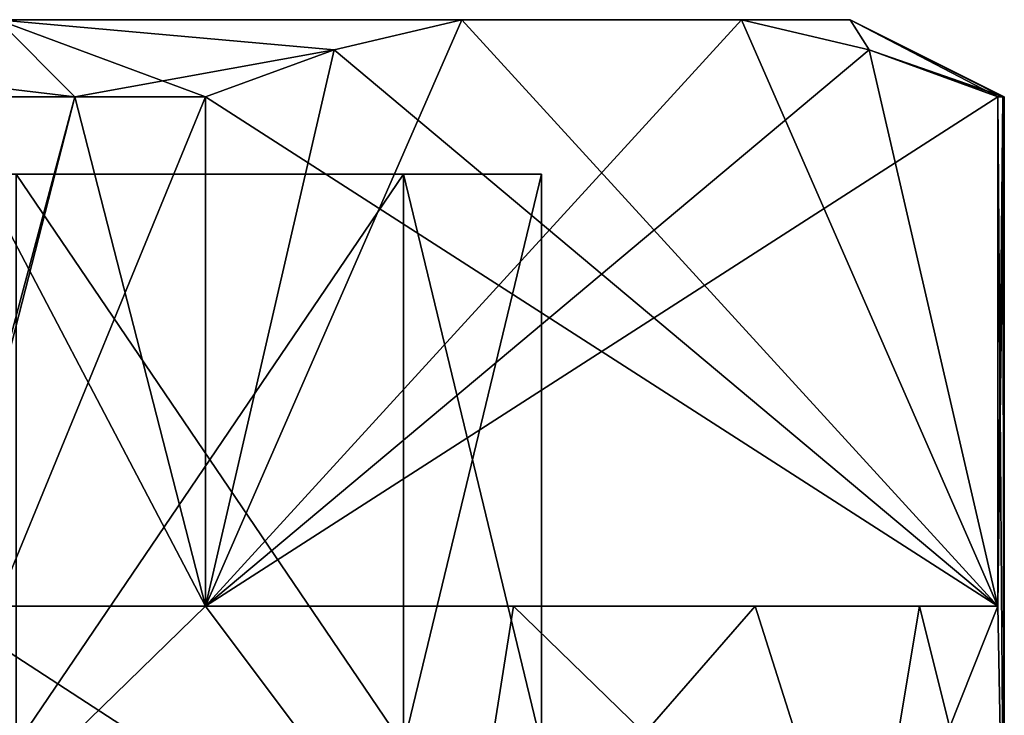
# Model space of a CAD drawing. Extents: x -54 to 446, y -6 to 1844.
# Tile 169 of 196: x 55.67 to 62.05, y 1761.49 to 1766. Entities that reach past the tile are written whole.
import ezdxf

# ---------------------------------------------------------------- set-up
doc = ezdxf.new("R2010")
doc.units = 0
doc.header["$LTSCALE"] = 52.148148
for name, color, linetype in [('683', 7, 'CONTINUOUS'), ('684', 7, 'CONTINUOUS'), ('685', 7, 'CONTINUOUS'), ('688', 7, 'CONTINUOUS'), ('689', 7, 'CONTINUOUS'), ('691', 7, 'CONTINUOUS'), ('692', 7, 'CONTINUOUS'), ('698', 7, 'CONTINUOUS'), ('700', 7, 'CONTINUOUS'), ('701', 7, 'CONTINUOUS')]:
    doc.layers.add(name, color=color, linetype=linetype)

msp = doc.modelspace()

# ---------------------------------------------------------------- linework, layer by layer
at = {"layer": '683', "color": 7, "linetype": 'CONTINUOUS'}
for points in [[(55.1374, 1765.5, 10.9), (55.1374, 1762.2, 10.9), (56.871, 1762.2, 9.8991), (55.1374, 1765.5, 10.9)], [(56.025, 1765.5, 10.4356), (55.1374, 1765.5, 10.9), (56.871, 1762.2, 9.8991), (56.025, 1765.5, 10.4356)], [(56.871, 1765.5, 9.8991), (56.025, 1765.5, 10.4356), (56.871, 1762.2, 9.8991), (56.871, 1765.5, 9.8991)], [(62.0084, 1762.2, 1.0009), (62.05, 1760), (62.0084, 1765.5, 1.0009), (62.0084, 1762.2, 1.0009)], [(62.0084, 1765.5, 1.0009), (62.05, 1760), (62.0396, 1765.5, 0.5009), (62.0084, 1765.5, 1.0009)], [(62.05, 1760), (62.05, 1765.5), (62.0396, 1765.5, 0.5009), (62.05, 1760)], [(54.6113, 1760, 11.1327), (58.5206, 1760, 8.5206), (55.1374, 1762.2, 10.9), (54.6113, 1760, 11.1327)], [(55.1374, 1762.2, 10.9), (58.5206, 1760, 8.5206), (56.871, 1762.2, 9.8991), (55.1374, 1762.2, 10.9)], [(56.871, 1762.2, 9.8991), (58.5206, 1760, 8.5206), (58.8675, 1762.2, 8.1591), (56.871, 1762.2, 9.8991)], [(58.5206, 1760, 8.5206), (61.1327, 1760, 4.6113), (58.8675, 1762.2, 8.1591), (58.5206, 1760, 8.5206)], [(58.8675, 1762.2, 8.1591), (61.1327, 1760, 4.6113), (60.4356, 1762.2, 6.025), (58.8675, 1762.2, 8.1591)], [(60.4356, 1762.2, 6.025), (61.1327, 1760, 4.6113), (61.4997, 1762.2, 3.5999), (60.4356, 1762.2, 6.025)], [(61.1327, 1760, 4.6113), (62.05, 1760), (61.4997, 1762.2, 3.5999), (61.1327, 1760, 4.6113)], [(61.4997, 1762.2, 3.5999), (62.05, 1760), (62.0084, 1762.2, 1.0009), (61.4997, 1762.2, 3.5999)]]:
    msp.add_3dface(points, dxfattribs=at)
at = {"layer": '684', "color": 7, "linetype": 'CONTINUOUS'}
for points in [[(55.525, 1766, 9.5696), (58.5324, 1766, 7.0214), (55.525, 1766, -9.5696), (55.525, 1766, 9.5696)], [(55.525, 1766, -9.5696), (58.5324, 1766, 7.0214), (58.5324, 1766, -7.0214), (55.525, 1766, -9.5696)], [(58.5324, 1766, 7.0214), (60.3469, 1766, 3.8786), (58.5324, 1766, -7.0214), (58.5324, 1766, 7.0214)], [(58.5324, 1766, -7.0214), (60.3469, 1766, 3.8786), (60.3469, 1766, -3.8786), (58.5324, 1766, -7.0214)], [(60.3469, 1766, -3.8786), (60.3469, 1766, 3.8786), (61.05, 1766), (60.3469, 1766, -3.8786)]]:
    msp.add_3dface(points, dxfattribs=at)
at = {"layer": '685', "color": 7, "linetype": 'CONTINUOUS'}
for points in [[(41.8462, 1765, -3.9266), (59.05, 1765), (40.95, 1765), (41.8462, 1765, -3.9266)], [(40.95, 1765), (59.05, 1765), (58.1538, 1765, 3.9266), (40.95, 1765)], [(41.8462, 1765, 3.9266), (40.95, 1765), (58.1538, 1765, 3.9266), (41.8462, 1765, 3.9266)], [(58.1538, 1765, -3.9266), (59.05, 1765), (41.8462, 1765, -3.9266), (58.1538, 1765, -3.9266)], [(44.3574, 1765, -7.0756), (58.1538, 1765, -3.9266), (41.8462, 1765, -3.9266), (44.3574, 1765, -7.0756)], [(55.6426, 1765, 7.0756), (41.8462, 1765, 3.9266), (58.1538, 1765, 3.9266), (55.6426, 1765, 7.0756)], [(55.6426, 1765, -7.0756), (58.1538, 1765, -3.9266), (44.3574, 1765, -7.0756), (55.6426, 1765, -7.0756)]]:
    msp.add_3dface(points, dxfattribs=at)
at = {"layer": '688', "color": 7, "linetype": 'CONTINUOUS'}
for points in [[(56.871, 1762.2, -9.8991), (54.6113, 1760, -11.1327), (56.871, 1765.5, -9.8991), (56.871, 1762.2, -9.8991)], [(56.871, 1765.5, -9.8991), (54.6113, 1760, -11.1327), (56.025, 1765.5, -10.4356), (56.871, 1765.5, -9.8991)], [(56.025, 1765.5, -10.4356), (54.6113, 1760, -11.1327), (55.1374, 1762.2, -10.9), (56.025, 1765.5, -10.4356)], [(55.1374, 1765.5, -10.9), (56.025, 1765.5, -10.4356), (55.1374, 1762.2, -10.9), (55.1374, 1765.5, -10.9)], [(62.05, 1765.5), (62.05, 1760), (62.0084, 1762.2, -1.0009), (62.05, 1765.5)], [(62.0396, 1765.5, -0.5009), (62.05, 1765.5), (62.0084, 1762.2, -1.0009), (62.0396, 1765.5, -0.5009)], [(62.0084, 1765.5, -1.0009), (62.0396, 1765.5, -0.5009), (62.0084, 1762.2, -1.0009), (62.0084, 1765.5, -1.0009)], [(58.5206, 1760, -8.5206), (54.6113, 1760, -11.1327), (56.871, 1762.2, -9.8991), (58.5206, 1760, -8.5206)], [(58.8675, 1762.2, -8.1591), (58.5206, 1760, -8.5206), (56.871, 1762.2, -9.8991), (58.8675, 1762.2, -8.1591)], [(61.1327, 1760, -4.6113), (58.5206, 1760, -8.5206), (60.4356, 1762.2, -6.025), (61.1327, 1760, -4.6113)], [(60.4356, 1762.2, -6.025), (58.5206, 1760, -8.5206), (58.8675, 1762.2, -8.1591), (60.4356, 1762.2, -6.025)], [(61.4997, 1762.2, -3.5999), (61.1327, 1760, -4.6113), (60.4356, 1762.2, -6.025), (61.4997, 1762.2, -3.5999)], [(62.05, 1760), (61.1327, 1760, -4.6113), (62.0084, 1762.2, -1.0009), (62.05, 1760)], [(62.0084, 1762.2, -1.0009), (61.1327, 1760, -4.6113), (61.4997, 1762.2, -3.5999), (62.0084, 1762.2, -1.0009)]]:
    msp.add_3dface(points, dxfattribs=at)
at = {"layer": '689', "color": 7, "linetype": 'CONTINUOUS'}
for points in [[(56.871, 1762.2, 9.8991), (58.8675, 1762.2, 8.1591), (60.4356, 1762.2, 6.025), (56.871, 1762.2, 9.8991)], [(56.871, 1762.2, 9.8991), (60.4356, 1762.2, 6.025), (61.4997, 1762.2, 3.5999), (56.871, 1762.2, 9.8991)], [(56.871, 1762.2, 9.8991), (61.4997, 1762.2, 3.5999), (62.0084, 1762.2, 1.0009), (56.871, 1762.2, 9.8991)], [(62.0084, 1762.2, -1.0009), (58.8675, 1762.2, -8.1591), (56.871, 1762.2, -9.8991), (62.0084, 1762.2, -1.0009)], [(62.0084, 1762.2, -1.0009), (60.4356, 1762.2, -6.025), (58.8675, 1762.2, -8.1591), (62.0084, 1762.2, -1.0009)], [(62.0084, 1762.2, -1.0009), (61.4997, 1762.2, -3.5999), (60.4356, 1762.2, -6.025), (62.0084, 1762.2, -1.0009)]]:
    msp.add_3dface(points, dxfattribs=at)
at = {"layer": '691', "color": 7, "linetype": 'CONTINUOUS'}
for points in [[(58.5324, 1766, -7.0214), (60.3469, 1766, -3.8786), (56.871, 1762.2, -9.8991), (58.5324, 1766, -7.0214)], [(58.5324, 1766, -7.0214), (56.871, 1762.2, -9.8991), (57.7055, 1765.8057, -8.4537), (58.5324, 1766, -7.0214)], [(56.871, 1762.2, -9.8991), (60.3469, 1766, -3.8786), (61.1739, 1765.8057, -2.4463), (56.871, 1762.2, -9.8991)], [(62.0084, 1765.5, -1.0009), (56.871, 1762.2, -9.8991), (61.1739, 1765.8057, -2.4463), (62.0084, 1765.5, -1.0009)], [(56.871, 1762.2, -9.8991), (56.871, 1765.5, -9.8991), (57.7055, 1765.8057, -8.4537), (56.871, 1762.2, -9.8991)], [(62.0084, 1765.5, -1.0009), (62.0084, 1762.2, -1.0009), (56.871, 1762.2, -9.8991), (62.0084, 1765.5, -1.0009)]]:
    msp.add_3dface(points, dxfattribs=at)
at = {"layer": '692', "color": 7, "linetype": 'CONTINUOUS'}
for points in [[(62.0084, 1762.2, 1.0009), (58.5324, 1766, 7.0214), (57.7055, 1765.8057, 8.4537), (62.0084, 1762.2, 1.0009)], [(62.0084, 1762.2, 1.0009), (60.3469, 1766, 3.8786), (58.5324, 1766, 7.0214), (62.0084, 1762.2, 1.0009)], [(60.3469, 1766, 3.8786), (62.0084, 1762.2, 1.0009), (61.1738, 1765.8057, 2.4463), (60.3469, 1766, 3.8786)], [(56.871, 1765.5, 9.8991), (62.0084, 1762.2, 1.0009), (57.7055, 1765.8057, 8.4537), (56.871, 1765.5, 9.8991)], [(62.0084, 1762.2, 1.0009), (62.0084, 1765.5, 1.0009), (61.1738, 1765.8057, 2.4463), (62.0084, 1762.2, 1.0009)], [(56.871, 1765.5, 9.8991), (56.871, 1762.2, 9.8991), (62.0084, 1762.2, 1.0009), (56.871, 1765.5, 9.8991)]]:
    msp.add_3dface(points, dxfattribs=at)
at = {"layer": '698', "color": 7, "linetype": 'CONTINUOUS'}
for points in [[(55.6426, 1765, 7.0756), (58.1538, 1765, 3.9266), (55.6426, 1761.3, 7.0756), (55.6426, 1765, 7.0756)], [(55.6426, 1761.3, 7.0756), (58.1538, 1765, 3.9266), (58.1538, 1761.3, 3.9266), (55.6426, 1761.3, 7.0756)], [(58.1538, 1765, 3.9266), (59.05, 1765), (58.1538, 1761.3, 3.9266), (58.1538, 1765, 3.9266)], [(58.1538, 1761.3, 3.9266), (59.05, 1765), (59.05, 1761.3), (58.1538, 1761.3, 3.9266)]]:
    msp.add_3dface(points, dxfattribs=at)
at = {"layer": '700', "color": 7, "linetype": 'CONTINUOUS'}
for points in [[(58.1538, 1765, -3.9266), (55.6426, 1765, -7.0756), (58.1538, 1761.3, -3.9266), (58.1538, 1765, -3.9266)], [(55.6426, 1765, -7.0756), (55.6426, 1761.3, -7.0756), (58.1538, 1761.3, -3.9266), (55.6426, 1765, -7.0756)], [(59.05, 1765), (58.1538, 1765, -3.9266), (59.05, 1761.3), (59.05, 1765)], [(59.05, 1761.3), (58.1538, 1765, -3.9266), (58.1538, 1761.3, -3.9266), (59.05, 1761.3)]]:
    msp.add_3dface(points, dxfattribs=at)
at = {"layer": '701', "color": 7, "linetype": 'CONTINUOUS'}
for points in [[(56.025, 1765.5, 10.4356), (55.525, 1766, 9.5696), (53.4683, 1765.8057, 10.9), (56.025, 1765.5, 10.4356)], [(55.525, 1766, -9.5696), (56.025, 1765.5, -10.4356), (55.1374, 1765.5, -10.9), (55.525, 1766, -9.5696)], [(56.025, 1765.5, 10.4356), (56.871, 1765.5, 9.8991), (55.525, 1766, 9.5696), (56.025, 1765.5, 10.4356)], [(55.525, 1766, 9.5696), (56.871, 1765.5, 9.8991), (57.7055, 1765.8057, 8.4537), (55.525, 1766, 9.5696)], [(58.5324, 1766, 7.0214), (55.525, 1766, 9.5696), (57.7055, 1765.8057, 8.4537), (58.5324, 1766, 7.0214)], [(55.525, 1766, -9.5696), (58.5324, 1766, -7.0214), (57.7055, 1765.8057, -8.4537), (55.525, 1766, -9.5696)], [(56.025, 1765.5, -10.4356), (55.525, 1766, -9.5696), (57.7055, 1765.8057, -8.4537), (56.025, 1765.5, -10.4356)], [(61.05, 1766), (60.3469, 1766, 3.8786), (61.1738, 1765.8057, 2.4463), (61.05, 1766)], [(60.3469, 1766, -3.8786), (61.05, 1766), (61.1739, 1765.8057, -2.4463), (60.3469, 1766, -3.8786)], [(61.05, 1766), (62.05, 1765.5), (62.0396, 1765.5, -0.5009), (61.05, 1766)], [(62.05, 1765.5), (61.05, 1766), (61.1738, 1765.8057, 2.4463), (62.05, 1765.5)], [(61.05, 1766), (62.0396, 1765.5, -0.5009), (62.0084, 1765.5, -1.0009), (61.05, 1766)], [(61.05, 1766), (62.0084, 1765.5, -1.0009), (61.1739, 1765.8057, -2.4463), (61.05, 1766)], [(55.1374, 1765.5, 10.9), (56.025, 1765.5, 10.4356), (53.4683, 1765.8057, 10.9), (55.1374, 1765.5, 10.9)], [(56.871, 1765.5, -9.8991), (56.025, 1765.5, -10.4356), (57.7055, 1765.8057, -8.4537), (56.871, 1765.5, -9.8991)], [(62.0396, 1765.5, 0.5009), (62.05, 1765.5), (61.1738, 1765.8057, 2.4463), (62.0396, 1765.5, 0.5009)], [(62.0084, 1765.5, 1.0009), (62.0396, 1765.5, 0.5009), (61.1738, 1765.8057, 2.4463), (62.0084, 1765.5, 1.0009)]]:
    msp.add_3dface(points, dxfattribs=at)

doc.saveas('drawing.dxf')
